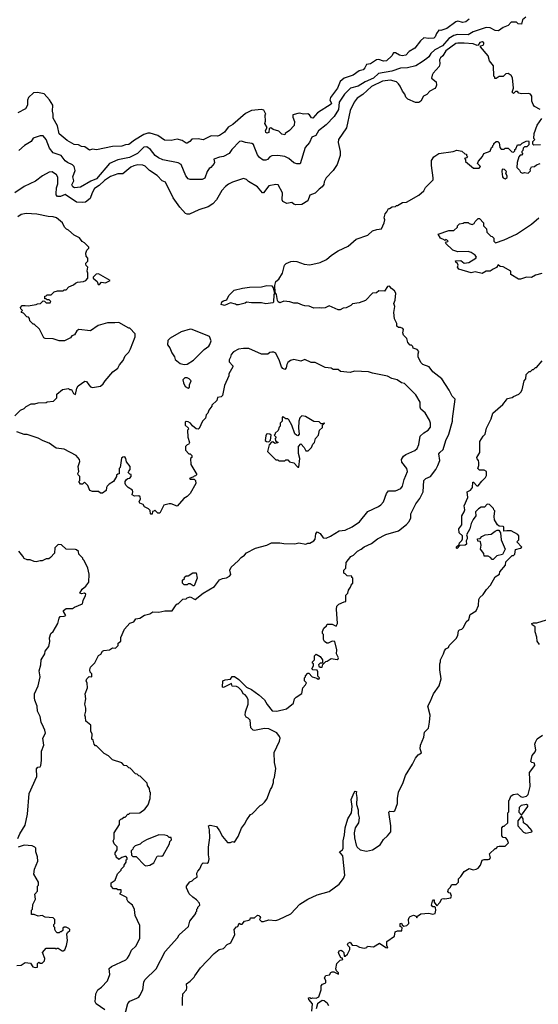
# Model space of a CAD drawing. Extents: x 2210602 to 2357277, y 510288 to 673808.
# Tile 44 of 256: x 2258992 to 2264143, y 546861 to 556645. Entities that reach past the tile are written whole.
import ezdxf

# ---------------------------------------------------------------- set-up
doc = ezdxf.new("R2010")
doc.units = 0

msp = doc.modelspace()

# ---------------------------------------------------------------- linework, layer by layer
at = {"layer": '0CON05XD'}
for points in [[(2263455, 556648.8), (2263422.5, 556625), (2263395, 556617.1), (2263345, 556628.8), (2263325, 556622.5), (2263235, 556558.1), (2263175, 556538.8), (2263155, 556540), (2263132.3, 556507.7), (2263120, 556475), (2263105, 556462), (2263055, 556458), (2263005, 556463.8), (2262973.8, 556435), (2262917.7, 556362.3), (2262861.7, 556328.3), (2262825.9, 556294.1), (2262790, 556285), (2262763.2, 556293.2), (2262725, 556316.2), (2262705, 556316.7), (2262686.7, 556285), (2262635, 556236.7), (2262605, 556233.8), (2262558.3, 556248.3), (2262535, 556246.7), (2262475, 556205.8), (2262435, 556200), (2262418.8, 556165), (2262402.7, 556147.3), (2262365, 556135.8), (2262305, 556094), (2262215, 556064), (2262175, 556032), (2262146.9, 555965), (2262078.3, 555871.7), (2262072, 555845), (2262088.6, 555815), (2262085.7, 555805), (2261951.2, 555718.8), (2261905, 555667.1), (2261890.7, 555670.7), (2261869.7, 555699.7), (2261855, 555710), (2261815, 555706.2), (2261766.4, 555716.4), (2261705, 555700), (2261703.3, 555675), (2261720, 555635), (2261717.5, 555595), (2261672.5, 555545), (2261630, 555515), (2261625, 555500), (2261595, 555507.5), (2261565.9, 555535.9), (2261510, 555555), (2261485, 555570), (2261470, 555565), (2261465, 555522.5), (2261445, 555517.5), (2261437.5, 555525), (2261433.8, 555545), (2261450, 555575), (2261427.5, 555615), (2261433.6, 555636.4), (2261430, 555695), (2261436.4, 555706.4), (2261417.1, 555747.1), (2261395, 555754), (2261295, 555744), (2261235, 555712), (2261110, 555605), (2261061.7, 555578.3), (2261025, 555527.5), (2260976.7, 555495), (2260955, 555486.2), (2260895, 555490), (2260875, 555480), (2260815, 555452), (2260765, 555460), (2260703, 555457), (2260682.5, 555435), (2260655, 555416.7), (2260645, 555416.7), (2260605, 555443.3), (2260555, 555456.2), (2260495, 555444.2), (2260428.8, 555448.8), (2260364.3, 555494.3), (2260286.8, 555516.8), (2260265, 555517.1), (2260225, 555504), (2260131.4, 555448.6), (2260075, 555403.3), (2260043, 555403), (2260005, 555388.6), (2259914.2, 555385.8), (2259755, 555352.5), (2259715, 555360), (2259685, 555347.5), (2259640, 555380), (2259605, 555386.2), (2259575, 555400), (2259533.9, 555403.9), (2259465, 555446.2), (2259385, 555510), (2259368.7, 555588.7), (2259323.8, 555665), (2259324, 555705), (2259316.9, 555735), (2259320.6, 555795), (2259289.3, 555849.3), (2259235, 555907.3), (2259168, 555922), (2259130.6, 555919.4), (2259078.9, 555871.1), (2259070.8, 555845), (2259067.8, 555795), (2259050, 555760), (2258975, 555720.8)], [(2264018.3, 556671.7), (2263987.5, 556645), (2263975, 556600), (2263943, 556603), (2263925, 556620), (2263875, 556620), (2263842.3, 556587.7), (2263795, 556568.8), (2263746.1, 556533.9), (2263715, 556538), (2263664.5, 556564.5), (2263625, 556567.1), (2263497, 556523), (2263445, 556494.6), (2263341.7, 556498.3), (2263305, 556489.1), (2263255, 556458.1), (2263191.1, 556385), (2263115.6, 556345), (2263075, 556308.6), (2263055, 556275.8), (2263035, 556259.4), (2262990, 556225), (2262925, 556187.1), (2262845, 556166.5), (2262775, 556163.5), (2262686.6, 556133.4), (2262555, 556108.8), (2262506.8, 556063.2), (2262423.3, 556026.7), (2262355, 555985.5), (2262276.2, 555965), (2262218.5, 555905), (2262166.5, 555825), (2262157.4, 555752.6), (2262115, 555682), (2262035, 555599.2), (2261960.5, 555539.5), (2261933.3, 555495), (2261893, 555477), (2261868.8, 555425), (2261826.2, 555375), (2261778.8, 555211.2), (2261745, 555213.8), (2261715, 555224), (2261665, 555264.2), (2261625, 555285.7), (2261555, 555295.8), (2261495, 555292.5), (2261476.8, 555283.2), (2261454.3, 555255.7), (2261435, 555248), (2261410.5, 555250.5), (2261375, 555275.8), (2261355, 555301.4), (2261320, 555385), (2261313.4, 555403.4), (2261297.5, 555415), (2261235, 555424.2), (2261195, 555438), (2261175, 555433.8), (2261100, 555355), (2261073.3, 555315), (2261015, 555284), (2260975, 555280), (2260920.7, 555259.3), (2260926.7, 555225), (2260922.5, 555215), (2260890, 555175), (2260873, 555167), (2260853.3, 555135), (2260830.8, 555069.2), (2260805, 555055.7), (2260685, 555058), (2260664.2, 555064.2), (2260642.3, 555092.3), (2260595, 555206.2), (2260565, 555223.3), (2260415, 555252), (2260371.1, 555271.1), (2260335.8, 555295), (2260292, 555355), (2260255, 555381.4), (2260225, 555377.1), (2260162.5, 555315), (2260083.8, 555276.2), (2259965, 555254), (2259884.4, 555215.6), (2259755, 555064.6), (2259698.1, 555041.9), (2259595, 554980.8), (2259535, 554974), (2259518.8, 554985), (2259510, 555005), (2259531.2, 555045), (2259520.8, 555085), (2259542, 555145), (2259532, 555185), (2259515, 555203.8), (2259466.7, 555225), (2259445, 555242), (2259403.8, 555295), (2259325, 555323.1), (2259289.3, 555369.3), (2259254.3, 555455), (2259225, 555490), (2259195, 555492.5), (2259125, 555468), (2259105, 555433.8), (2259041.2, 555395), (2258983.6, 555346.4)], [(2264163, 555753), (2264105, 555782.5), (2264091.7, 555801.7), (2264080, 555835), (2264077.5, 555885), (2264066.4, 555906.4), (2264045, 555912.5), (2263977, 555907), (2263950, 555915), (2263935, 555930), (2263915, 555930), (2263895, 555910), (2263882.5, 555925), (2263897.5, 555965), (2263886.4, 556066.4), (2263875, 556090), (2263845, 556110), (2263821.7, 556108.3), (2263795, 556080), (2263755, 556080), (2263725, 556060), (2263711.7, 556061.7), (2263710, 556075), (2263700, 556085), (2263697.5, 556185), (2263656.7, 556235), (2263646.1, 556286.1), (2263570, 556375), (2263570, 556385), (2263595, 556392.5), (2263602.5, 556405), (2263602.5, 556415), (2263590, 556425), (2263561.7, 556418.3), (2263546.7, 556393.3), (2263535, 556387.5), (2263495, 556403.8), (2263405, 556412.9), (2263345, 556413.1), (2263325, 556407.8), (2263225.5, 556335), (2263194.6, 556285.4), (2263170, 556265), (2263162.5, 556245), (2263166.2, 556205), (2263159.5, 556180.5), (2263100, 556115), (2263087.5, 556095), (2263082.5, 556065), (2263127, 556027), (2263132.5, 555995), (2263126.7, 555975), (2263115, 555960), (2263065, 555933.3), (2263037.3, 555902.7), (2263004.1, 555885.9), (2262976.1, 555833.9), (2262955, 555822.5), (2262923.6, 555823.6), (2262847.5, 555855), (2262827.5, 555875), (2262816.7, 555905), (2262793.9, 555933.9), (2262772.5, 555985), (2262755, 556007.5), (2262735, 556026), (2262674.1, 556044.1), (2262595, 556035.5), (2262485, 555979.5), (2262398.8, 555901.2), (2262345, 555866.7), (2262313.3, 555825), (2262275, 555742.5), (2262238, 555572), (2262160, 555455), (2262156.7, 555425), (2262176, 555335), (2262173.8, 555295), (2262146.2, 555205), (2262106.2, 555145), (2262035.7, 555074.3), (2262016, 555035), (2262011.7, 555008.3), (2261996.7, 554985), (2261965, 554962.5), (2261925, 554920), (2261875, 554900), (2261852.5, 554845), (2261795, 554807.5), (2261735, 554806.7), (2261715, 554812.5), (2261695, 554830), (2261645, 554817.5), (2261607, 554837), (2261597.5, 554855), (2261602.5, 554925), (2261560, 555005), (2261535, 555006.7), (2261465, 554992.5), (2261415, 554924), (2261405, 554925.8), (2261355, 554984), (2261265.9, 555035.9), (2261245, 555056.7), (2261216.4, 555066.4), (2261105, 555031.2), (2261065, 555011.2), (2261035, 554988.8), (2261000.9, 554949.1), (2260945.5, 554854.5), (2260908.8, 554815), (2260865, 554785.8), (2260770, 554755), (2260677.9, 554712.1), (2260655, 554711.4), (2260638.3, 554718.3), (2260582.1, 554782.1), (2260516, 554875), (2260440, 555030), (2260407.5, 555045), (2260357.9, 555097.9), (2260282.5, 555145), (2260239.3, 555189.3), (2260215, 555200.8), (2260165, 555201.1), (2260126.2, 555193.8), (2260095, 555178.1), (2260016.3, 555113.7), (2259965, 555112.5), (2259895, 555087.8), (2259833.3, 555046.7), (2259781.2, 554998.8), (2259735, 554967.1), (2259712.2, 554925), (2259692.3, 554867.7), (2259646.6, 554833.4), (2259615, 554827.1), (2259555, 554832.5), (2259445, 554909.2), (2259397.7, 554887.7), (2259368.9, 554888.9), (2259354.5, 554904.5), (2259352.9, 554915), (2259356.9, 554975), (2259369.4, 555015), (2259371.3, 555081.3), (2259356, 555105), (2259315, 555133.8), (2259285, 555128.8), (2259217.5, 555095), (2259148.8, 555041.2), (2259035, 554986), (2258945, 554923.8)], [(2264165, 555400), (2264098.3, 555398.3), (2264088.3, 555408.3), (2264090, 555435), (2264110, 555455), (2264100, 555465), (2264102.5, 555515), (2264133, 555597), (2264177.7, 555662.3)], [(2262955, 554902.5), (2263007.5, 554945), (2263023.6, 554976.4), (2263097.5, 555055), (2263100, 555075), (2263083.3, 555195), (2263083.8, 555245), (2263105, 555282.5), (2263155, 555316.2), (2263296.1, 555333.9), (2263335, 555350), (2263385, 555340), (2263411.7, 555311.7), (2263428.3, 555308.3), (2263430, 555295), (2263440, 555285), (2263428.3, 555271.7), (2263410, 555265), (2263420, 555255), (2263420, 555235), (2263498.3, 555168.3), (2263555, 555170), (2263570, 555185), (2263540, 555215), (2263549.3, 555240.7), (2263590, 555285), (2263603.6, 555316.4), (2263665, 555340), (2263677.5, 555375), (2263690, 555385), (2263690, 555395), (2263700, 555405), (2263700, 555415), (2263723.9, 555436.1), (2263740, 555435), (2263755, 555420), (2263760, 555375), (2263775, 555360), (2263805, 555360), (2263812.5, 555367.5), (2263845, 555370), (2263881.7, 555331.7), (2263895, 555330), (2263908.3, 555341.7), (2263910, 555355), (2263918.3, 555361.7), (2263935, 555400), (2263965, 555400), (2263983, 555417), (2264023, 555437), (2264045, 555440), (2264050, 555435), (2264048.3, 555401.7), (2264028.3, 555381.7), (2264005, 555380), (2263991.7, 555368.3), (2263990, 555345), (2263980, 555335), (2263980, 555325), (2263990, 555315), (2263975, 555300), (2263961.7, 555298.3), (2263948.3, 555281.7), (2263932.5, 555225), (2263930, 555175), (2263955, 555150), (2263965, 555130), (2263985, 555120), (2264005, 555127.5), (2264041.7, 555118.3), (2264067, 555143), (2264062.5, 555155), (2264075, 555182.5), (2264105, 555187.5), (2264126.7, 555203.3), (2264160, 555215)], [(2263815, 555063.8), (2263833, 555077), (2263832.5, 555095), (2263820, 555115), (2263827, 555137), (2263807, 555157), (2263785, 555160), (2263780, 555135), (2263787.5, 555085), (2263795, 555072.5), (2263815, 555063.8)], [(2260011.2, 546655), (2260065, 546867.5), (2260086.4, 546893.6), (2260155, 546921.2), (2260175, 546933.3), (2260185, 546947.5), (2260215.7, 547004.3), (2260225, 547080), (2260235, 547103.3), (2260346.7, 547215), (2260437.5, 547385), (2260559.3, 547520.7), (2260575, 547550), (2260667.5, 547635), (2260683, 547687), (2260740, 547765), (2260740, 547775), (2260750, 547785), (2260750, 547805), (2260760, 547815), (2260760, 547825), (2260780, 547845), (2260777, 547867), (2260749.3, 547899.3), (2260710, 547925), (2260675, 547960), (2260648.3, 548018.3), (2260647.5, 548035), (2260681.2, 548078.8), (2260705, 548086.7), (2260725, 548107.5), (2260756.1, 548123.9), (2260751.2, 548165), (2260760, 548185), (2260781.2, 548208.8), (2260802.5, 548255), (2260815, 548266.7), (2260855, 548263.3), (2260865.8, 548274.2), (2260872.5, 548305), (2260866, 548345), (2260868.3, 548421.7), (2260880, 548515), (2260876.7, 548595), (2260867.5, 548635), (2260885, 548642.5), (2260946.4, 548626.4), (2260976.1, 548586.1), (2261005, 548530), (2261055, 548470), (2261085, 548470), (2261105, 548477.5), (2261126.7, 548473.3), (2261160.7, 548529.3), (2261195, 548610), (2261225, 548650), (2261247.5, 548695), (2261283.6, 548746.4), (2261300, 548755), (2261380, 548835), (2261400, 548845), (2261425, 548870), (2261445, 548900), (2261482.5, 548995), (2261497.5, 549015), (2261512.5, 549065), (2261512.5, 549095), (2261522.5, 549115), (2261536.7, 549205), (2261522.5, 549265), (2261518.3, 549361.7), (2261573.6, 549476.4), (2261580, 549505), (2261573.6, 549523.6), (2261545, 549557.5), (2261465, 549600), (2261425, 549602.5), (2261325, 549582.5), (2261310, 549585), (2261288.3, 549608.3), (2261280, 549685), (2261260, 549705), (2261240, 549715), (2261232.5, 549735), (2261233.6, 549766.4), (2261262.5, 549845), (2261262.5, 549885), (2261247.5, 549915), (2261230, 549935), (2261210, 549945), (2261197.5, 549975), (2261165, 550007.5), (2261145, 550020), (2261101.7, 550021.7), (2261095, 550050), (2261015, 550007.5), (2261005, 550012.5), (2261010, 550075), (2261033.6, 550086.4), (2261085, 550092.5), (2261102.7, 550117.3), (2261125, 550118.8), (2261168.1, 550088.1), (2261245, 550012.5), (2261295, 549990), (2261367.5, 549935), (2261425, 549887.5), (2261449.3, 549839.3), (2261498.3, 549778.3), (2261545, 549772.5), (2261641.7, 549798.3), (2261710, 549855), (2261722.5, 549895), (2261737, 549913), (2261795, 549950), (2261803, 550007), (2261830, 550035), (2261840, 550055), (2261820, 550075), (2261820, 550105), (2261830, 550115), (2261830, 550125), (2261855, 550150), (2261865, 550150), (2261896.4, 550116.4), (2261942.5, 550102.5), (2261955, 550092.5), (2261967.5, 550095), (2261970, 550105), (2261953, 550123), (2261952.5, 550165), (2261945, 550180), (2261903, 550183), (2261892.5, 550195), (2261910, 550225), (2261910, 550245), (2261901.7, 550251.7), (2261900, 550265), (2261920, 550285), (2261920, 550325), (2261935, 550340), (2261976.4, 550316.4), (2262000, 550285), (2261998.3, 550251.7), (2261975, 550250), (2261960, 550235), (2261961.7, 550221.7), (2261975, 550210), (2261995, 550210), (2262001.7, 550238.3), (2262031.7, 550268.3), (2262045, 550270), (2262085, 550297.5), (2262145, 550288.8), (2262155, 550293.3), (2262160, 550305), (2262140, 550345), (2262143.3, 550385), (2262122.5, 550465), (2262095, 550468.8), (2262055, 550450), (2262041.2, 550451.2), (2262020, 550465), (2262010, 550485), (2262010, 550535), (2262000, 550545), (2262000, 550565), (2262011.7, 550598.3), (2262038.3, 550621.7), (2262045, 550640), (2262095, 550640), (2262135, 550620), (2262147.5, 550645), (2262137.7, 550787.7), (2262141.2, 550818.8), (2262161.7, 550838.3), (2262215, 550860), (2262230, 550865), (2262230, 550925), (2262250, 550945), (2262257.5, 550975), (2262277.5, 551005), (2262283, 551027), (2262300, 551045), (2262300, 551095), (2262291.7, 551101.7), (2262290, 551115), (2262245, 551120), (2262225, 551140), (2262210, 551145), (2262210, 551175), (2262230, 551195), (2262235, 551250), (2262280.7, 551309.3), (2262306.4, 551323.6), (2262347, 551363), (2262385, 551382.5), (2262411.7, 551408.3), (2262485, 551440), (2262545, 551487.5), (2262629.3, 551530.7), (2262755, 551567.5), (2262835, 551627.5), (2262860.7, 551659.3), (2262876.4, 551693.6), (2262877.5, 551735), (2262927.5, 551835), (2262965, 551887.5), (2262998, 551955), (2263005, 552066.7), (2263025, 552086.2), (2263073, 552107), (2263126.1, 552173.9), (2263146.2, 552215), (2263163.3, 552265), (2263155, 552330), (2263164.1, 552345.9), (2263196.7, 552375), (2263223.8, 552465), (2263253.9, 552526.1), (2263291.2, 552655), (2263291.7, 552678.3), (2263316.7, 552875), (2263287.5, 552905), (2263257.5, 552965), (2263185.9, 553075.9), (2263097, 553147), (2263060, 553195), (2262995, 553217.5), (2262975, 553240), (2262950, 553295), (2262950, 553325), (2262957, 553347), (2262938.3, 553368.3), (2262901.7, 553381.7), (2262898.3, 553398.3), (2262885, 553410), (2262871.7, 553411.7), (2262847, 553437), (2262837, 553477), (2262805, 553510), (2262797.5, 553535), (2262803.3, 553565), (2262796.7, 553575), (2262775, 553586.7), (2262755, 553587.5), (2262739.3, 553599.3), (2262736.4, 553626.4), (2262713.9, 553673.9), (2262706.7, 553735), (2262717.5, 553795), (2262707.5, 553825), (2262721.7, 553858.3), (2262726.4, 553926.4), (2262715, 553950), (2262683.6, 553973.6), (2262665, 553997.5), (2262645, 553992.5), (2262615, 553947.5), (2262558.3, 553951.7), (2262535, 553930), (2262495, 553927.5), (2262427, 553853), (2262365, 553830), (2262298.3, 553821.7), (2262280, 553805), (2262235, 553782.5), (2262205, 553777.5), (2262175, 553762.5), (2262155, 553762.5), (2262065, 553800), (2262027, 553783), (2261985, 553777.5), (2261965, 553782.5), (2261915, 553780), (2261867, 553797), (2261825, 553800), (2261801.7, 553808.3), (2261755, 553827.5), (2261715, 553827.5), (2261675, 553840), (2261615, 553847.5), (2261575, 553832.5), (2261560.7, 553840.7), (2261553.6, 553853.6), (2261542.5, 553915), (2261530, 553935), (2261526.2, 554005), (2261536.4, 554043.6), (2261565, 554067.5), (2261603.3, 554125), (2261622.5, 554205), (2261637, 554223), (2261685, 554243.3), (2261715, 554246.2), (2261745, 554243.3), (2261817, 554217), (2261875, 554210), (2261975, 554233.3), (2262038.3, 554261.7), (2262087.5, 554305), (2262155, 554346.7), (2262255, 554393.3), (2262335, 554462.5), (2262450, 554505), (2262495, 554547.5), (2262538.3, 554561.7), (2262585, 554567.5), (2262612.5, 554625), (2262617.5, 554655), (2262612.5, 554675), (2262623, 554717), (2262640, 554735), (2262655, 554770), (2262665, 554770), (2262693, 554787), (2262725, 554790), (2262735, 554800), (2262745, 554800), (2262793, 554827), (2262835, 554832.5), (2262955, 554902.5)], [(2258945, 552710), (2259000, 552765), (2259035, 552782.5), (2259055, 552802.5), (2259105, 552827.5), (2259141.7, 552828.3), (2259175, 552837.5), (2259255, 552840), (2259265, 552847.5), (2259326.7, 552853.3), (2259361.7, 552888.3), (2259360, 552925), (2259418.3, 552971.7), (2259475, 552980), (2259485, 552970), (2259505, 552970), (2259525, 552930), (2259545, 552920), (2259560, 552985), (2259571.7, 553008.3), (2259638.3, 553051.7), (2259655, 553050), (2259677.5, 553015), (2259695, 552997.5), (2259715, 552990), (2259795, 553002.5), (2259822.5, 553025), (2259840, 553055), (2259917.5, 553145), (2259966.8, 553183.2), (2259983.8, 553215), (2260021.2, 553258.8), (2260038.8, 553305), (2260075, 553340), (2260093.8, 553375), (2260137.5, 553495), (2260137.5, 553525), (2260085, 553580), (2260075, 553580), (2259975, 553637.5), (2259936.2, 553633.8), (2259865, 553633.3), (2259770, 553605), (2259695, 553552.5), (2259580, 553565), (2259558.3, 553551.7), (2259536.2, 553513.8), (2259510, 553505), (2259495, 553482.5), (2259437, 553453), (2259385, 553452.5), (2259325, 553472.5), (2259245, 553477.5), (2259230, 553485), (2259188.3, 553568.3), (2259135, 553620), (2259125, 553620), (2259091.7, 553651.7), (2259090, 553675), (2259078.3, 553688.3), (2259061.7, 553691.7), (2259028.3, 553728.3), (2259010, 553735), (2259010, 553745), (2259020, 553755), (2259003, 553773), (2259000, 553785), (2259015, 553803.8), (2259045, 553806.2), (2259075, 553800), (2259155, 553813.3), (2259168.3, 553821.7), (2259200, 553825), (2259225, 553850), (2259238.3, 553848.3), (2259255, 553830), (2259295, 553830), (2259300, 553845), (2259285, 553860), (2259265, 553860), (2259255, 553870), (2259241.7, 553871.7), (2259241.7, 553898.3), (2259255, 553900), (2259265, 553910), (2259305, 553910), (2259335, 553940), (2259368.3, 553951.7), (2259425, 553950), (2259435, 553960), (2259455, 553960), (2259480.7, 553989.3), (2259525, 554010), (2259545, 554027.5), (2259565, 554037.5), (2259625, 554042.5), (2259650, 554055), (2259670, 554075), (2259670, 554125), (2259662.5, 554145), (2259670, 554185), (2259653, 554203), (2259650, 554215), (2259650, 554225), (2259670, 554245), (2259670, 554275), (2259652.5, 554295), (2259650, 554325), (2259660, 554355), (2259680, 554375), (2259680, 554385), (2259636.4, 554426.4), (2259610.7, 554440.7), (2259585, 554477.5), (2259532.5, 554505), (2259477.5, 554555), (2259457.5, 554565), (2259437.5, 554585), (2259417.5, 554625), (2259356.4, 554676.4), (2259325, 554686.7), (2259275, 554690), (2259161.7, 554711.7), (2259055, 554720), (2259005, 554710), (2258974.2, 554685.8)], [(2264177, 554123), (2264115, 554107.5), (2264077, 554083), (2264027, 554087), (2263965, 554066.7), (2263945, 554067.5), (2263871.7, 554111.7), (2263870, 554145), (2263795, 554190), (2263763, 554193), (2263745, 554210), (2263726.4, 554183.6), (2263695, 554167.5), (2263663.9, 554146.1), (2263623.9, 554146.1), (2263585, 554123.8), (2263515, 554140), (2263475, 554131.2), (2263352.5, 554165), (2263340, 554185), (2263347.5, 554205), (2263341.7, 554221.7), (2263322.5, 554235), (2263321.7, 554248.3), (2263375, 554252.5), (2263407, 554227), (2263453.6, 554233.6), (2263522.5, 554275), (2263527.5, 554285), (2263517.5, 554305), (2263475, 554330), (2263445, 554340), (2263345, 554336.7), (2263293.9, 554353.9), (2263220, 554425), (2263231.7, 554438.3), (2263245, 554440), (2263248.3, 554448.3), (2263225, 554460), (2263215, 554450), (2263208.3, 554458.3), (2263170, 554475), (2263150, 554515), (2263255, 554550), (2263305, 554550), (2263340, 554585), (2263340, 554595), (2263360, 554615), (2263397, 554623), (2263405, 554630), (2263445, 554630), (2263455, 554620), (2263485, 554610), (2263505, 554620), (2263515, 554640), (2263545, 554670), (2263558.3, 554668.3), (2263600, 554625), (2263600, 554595), (2263627, 554567), (2263632.5, 554535), (2263670, 554495), (2263685, 554490), (2263700, 554475), (2263702.5, 554445), (2263718.3, 554428.3), (2263805, 554456), (2263925, 554514.2), (2263975, 554548), (2264075, 554612), (2264147.5, 554675)], [(2259785, 554012.5), (2259803, 554037), (2259845, 554030), (2259890, 554055), (2259775, 554120), (2259753, 554117), (2259720, 554085), (2259720, 554075), (2259760, 554045), (2259770, 554015), (2259785, 554012.5)], [(2261025, 553803.8), (2260993.3, 553813.3), (2260999.5, 553840.5), (2261015, 553851.2), (2261049.3, 553860.7), (2261070, 553905), (2261123.6, 553956.4), (2261203.9, 553976.1), (2261275, 553986.2), (2261395, 553990), (2261445, 554002.5), (2261495, 554000), (2261510, 553980), (2261523.3, 553925), (2261517.5, 553915), (2261511.7, 553838.3), (2261505, 553830), (2261435, 553822.5), (2261395, 553830), (2261295, 553830), (2261245, 553837.5), (2261231.7, 553828.3), (2261165, 553810), (2261145, 553810), (2261137, 553817), (2261085, 553830), (2261025, 553803.8)], [(2260625, 553220), (2260655, 553222.5), (2260719.3, 553260.7), (2260823.6, 553366.4), (2260869.3, 553400.7), (2260881.7, 553418.3), (2260892.5, 553455), (2260876.4, 553496.4), (2260705.9, 553565.9), (2260685, 553568.8), (2260596.1, 553543.9), (2260485, 553480), (2260461.7, 553458.3), (2260460, 553415), (2260482.5, 553385), (2260503, 553333), (2260530, 553295), (2260535, 553270), (2260585, 553227.5), (2260625, 553220)], [(2259836.6, 546806.6), (2259752.5, 546865), (2259742.5, 546885), (2259747.5, 546965), (2259767.5, 547005), (2259805, 547032.5), (2259862.5, 547095), (2259887, 547157), (2259881.7, 547218.3), (2259904.1, 547235.9), (2260045, 547303.8), (2260061.7, 547318.3), (2260080, 547345), (2260101.7, 547398.3), (2260145, 547437.5), (2260186.7, 547515), (2260184, 547645), (2260137.5, 547745), (2260131.7, 547801.7), (2260112.5, 547845), (2260070.7, 547880.7), (2260057.5, 547905), (2260060, 547915), (2260050, 547925), (2259990, 547955), (2259990, 547965), (2260000, 547975), (2259998.3, 547998.3), (2259965, 548000), (2259955, 548010), (2259925, 548010), (2259900, 548035), (2259901.7, 548068.3), (2259940, 548095), (2259963, 548157), (2260000, 548195), (2260000, 548205), (2260030, 548235), (2260030, 548245), (2260050, 548275), (2260050, 548295), (2260058.3, 548301.7), (2260060, 548315), (2260048.3, 548328.3), (2260035, 548330), (2260005, 548320), (2259975, 548300), (2259951.7, 548321.7), (2259950, 548335), (2259940, 548345), (2259940, 548365), (2259960, 548395), (2259960, 548425), (2259930, 548455), (2259920, 548485), (2259930, 548505), (2259930, 548565), (2259981.7, 548648.3), (2259983, 548687), (2259995, 548700), (2260007, 548703), (2260025, 548720), (2260038.3, 548721.7), (2260065, 548750), (2260075, 548750), (2260085, 548760), (2260185, 548762.5), (2260235, 548800), (2260267, 548843), (2260287.5, 548905), (2260290, 548965), (2260283, 548973), (2260280, 549005), (2260260, 549035), (2260258.3, 549058.3), (2260188.3, 549128.3), (2260175, 549130), (2260158.3, 549148.3), (2260141.7, 549151.7), (2260088.3, 549208.3), (2260075, 549210), (2260055, 549230), (2260030, 549235), (2260005, 549260), (2259915, 549290), (2259875, 549330), (2259831.7, 549351.7), (2259755, 549430), (2259745, 549430), (2259730, 549445), (2259720, 549485), (2259710, 549495), (2259712.5, 549545), (2259700, 549575), (2259697.5, 549635), (2259647.5, 549675), (2259646.7, 549715), (2259640, 549735), (2259650, 549775), (2259650, 549805), (2259637.5, 549845), (2259650, 549895), (2259642.5, 549945), (2259666.7, 550005), (2259661.7, 550051.7), (2259652.5, 550075), (2259660, 550095), (2259681.7, 550118.3), (2259710, 550115), (2259710, 550145), (2259692.5, 550162.5), (2259687.5, 550185), (2259695, 550210), (2259737.5, 550255), (2259773.6, 550326.4), (2259799.3, 550340.7), (2259815, 550370), (2259827.5, 550377.5), (2259885, 550382.5), (2259915, 550402.5), (2259945, 550400), (2259970, 550425), (2259970, 550450), (2259995, 550470), (2259997.5, 550505), (2260031.7, 550588.3), (2260085, 550647.5), (2260125, 550662.5), (2260145, 550690), (2260185, 550697.5), (2260233, 550727), (2260285, 550742.5), (2260315, 550760), (2260375, 550757.5), (2260435, 550772.5), (2260505, 550770), (2260545, 550830), (2260555, 550840), (2260565, 550840), (2260611.7, 550888.3), (2260645, 550890), (2260655, 550900), (2260685, 550910), (2260735, 550882.5), (2260815, 550947.5), (2260926.4, 551013.6), (2260975, 551077.5), (2261005, 551093.3), (2261045, 551100), (2261076.1, 551113.9), (2261089.3, 551130.7), (2261077.5, 551175), (2261092.5, 551205), (2261163, 551267), (2261190.7, 551299.3), (2261226.4, 551323.6), (2261245, 551347.5), (2261335, 551392.5), (2261445, 551422.5), (2261493.6, 551446.4), (2261575, 551447.5), (2261615, 551440), (2261725, 551437.5), (2261765, 551446.7), (2261835, 551432.5), (2261855, 551442.5), (2261875, 551442.5), (2261912.5, 551465), (2261925.8, 551484.2), (2261932, 551535), (2261945, 551557.5), (2261975, 551538.8), (2262006.4, 551496.4), (2262035, 551493.3), (2262078.3, 551511.7), (2262164.1, 551565.9), (2262225, 551572), (2262295, 551606.7), (2262366.7, 551655), (2262451.2, 551758.8), (2262555, 551806.2), (2262580, 551825), (2262603.8, 551855), (2262635, 551937.5), (2262655, 551962.5), (2262725, 551963.8), (2262777.5, 551985), (2262795, 552010), (2262810, 552075), (2262844, 552155), (2262838, 552185), (2262789.1, 552249.1), (2262784.3, 552275), (2262805, 552306.2), (2262825.9, 552324.1), (2262915, 552364), (2262941.2, 552385), (2262957.9, 552422.1), (2262971.2, 552505), (2263005, 552538.8), (2263050, 552565), (2263071.2, 552595), (2263071.2, 552635), (2263061.2, 552665), (2263018.3, 552738.3), (2262976.4, 552776.4), (2262970, 552795), (2262970, 552845), (2262927.3, 552917.3), (2262815, 553028.8), (2262785, 553036.7), (2262740, 553065), (2262688.3, 553078.3), (2262645, 553101.2), (2262495, 553132.5), (2262456.4, 553146.4), (2262317.7, 553152.3), (2262275, 553140), (2262178.3, 553148.3), (2262155, 553170), (2262105, 553170), (2262085, 553182.5), (2262025, 553190), (2261925, 553240), (2261888.3, 553238.3), (2261825, 553267.5), (2261785, 553252.5), (2261715, 553267.5), (2261683, 553257), (2261655, 553237.5), (2261645, 553220), (2261638.8, 553185), (2261625, 553170), (2261605, 553180), (2261592, 553195), (2261572, 553255), (2261535, 553330), (2261515, 553340), (2261495, 553340), (2261475, 553337.5), (2261457, 553323), (2261395, 553320), (2261267, 553377), (2261215, 553377.5), (2261165, 553372.5), (2261117, 553343), (2261091.7, 553318.3), (2261087, 553293), (2261072.5, 553265), (2261072.5, 553245), (2261110, 553205), (2261110, 553195), (2261067.5, 553125), (2261067.5, 553105), (2261025, 553010), (2261005, 552910), (2260991.7, 552898.3), (2260955, 552890), (2260948.3, 552861.7), (2260900, 552815), (2260900, 552805), (2260870, 552765), (2260860, 552735), (2260843, 552717), (2260837.5, 552685), (2260807.5, 552655), (2260775, 552582.5), (2260765, 552577.5), (2260745, 552580), (2260708.3, 552608.3), (2260690, 552635), (2260665, 552648.8), (2260645, 552653.3), (2260633.8, 552645), (2260636.7, 552615), (2260665, 552590), (2260670, 552575), (2260660, 552565), (2260662.5, 552495), (2260677.5, 552445), (2260670, 552425), (2260655, 552420), (2260640, 552405), (2260638.3, 552368.3), (2260671.7, 552331.7), (2260685, 552330), (2260700, 552315), (2260700, 552295), (2260690, 552285), (2260692.5, 552225), (2260750, 552125), (2260738.3, 552111.7), (2260725, 552110), (2260718.3, 552101.7), (2260680, 552085), (2260685, 552080), (2260725, 552080), (2260737, 552067), (2260742.5, 552035), (2260683.9, 551936.1), (2260655, 551906.7), (2260622, 551888), (2260555, 551810), (2260495, 551832.5), (2260475, 551832.5), (2260425, 551822.5), (2260410, 551795), (2260385, 551740), (2260365, 551740), (2260335, 551770), (2260325, 551760), (2260311.7, 551758.3), (2260308.3, 551731.7), (2260295, 551730), (2260290, 551735), (2260288.3, 551768.3), (2260270, 551785), (2260230, 551805), (2260218.3, 551828.3), (2260185, 551840), (2260180, 551855), (2260193.3, 551885), (2260187.5, 551905), (2260175, 551912.5), (2260130.7, 551910.7), (2260110, 551925), (2260116.7, 551955), (2260110.7, 551970.7), (2260070, 551995), (2260045, 552020), (2260040, 552035), (2260040, 552055), (2260052.5, 552075), (2260065, 552087.5), (2260085, 552090), (2260100, 552105), (2260100, 552125), (2260085, 552130), (2260070, 552145), (2260075, 552160), (2260090, 552175), (2260087.5, 552205), (2260053, 552253), (2260047.5, 552285), (2260035, 552300), (2260015, 552297.5), (2260003, 552287), (2259990, 552195), (2259980, 552185), (2259978.3, 552131.7), (2259965, 552130), (2259955, 552120), (2259952.5, 552105), (2259925, 552057.5), (2259880.7, 552029.3), (2259860.7, 552009.3), (2259852.5, 551995), (2259850, 551965), (2259815, 551940), (2259795, 551940), (2259775, 551957.5), (2259715, 551956.7), (2259687, 551967), (2259670, 552015), (2259635, 552050), (2259615, 552030), (2259595, 552030), (2259580, 552055), (2259590, 552065), (2259590, 552105), (2259573, 552123), (2259570, 552135), (2259580, 552155), (2259573.3, 552205), (2259590, 552255), (2259586.1, 552276.1), (2259553.9, 552313.9), (2259435, 552377.5), (2259355, 552387.5), (2259285, 552437.5), (2259225, 552460), (2259175, 552487.5), (2259065, 552522.5), (2259035, 552522.5), (2259008.3, 552531.7)], [(2263828.3, 552868.3), (2263838.3, 552881.7), (2263885, 552890), (2263895, 552900), (2263950, 552925), (2263970, 552945), (2263981.7, 552968.3), (2264003, 553057), (2264020, 553075), (2264021.7, 553118.3), (2264051.7, 553148.3), (2264065, 553150), (2264085, 553170), (2264095, 553170), (2264115, 553190), (2264125, 553190), (2264180, 553255)], [(2260665, 552982.5), (2260680, 552995), (2260677.5, 553015), (2260693.8, 553055), (2260675, 553076.7), (2260655, 553086.2), (2260633, 553087), (2260613, 553067), (2260617.5, 553035), (2260635, 553000), (2260665, 552982.5)], [(2260608.3, 546848.3), (2260607.5, 546905), (2260612.5, 546965), (2260647.5, 547005), (2260652.5, 547025), (2260650, 547065), (2260685, 547090), (2260725, 547130), (2260730, 547145), (2260787, 547223), (2260925, 547366.7), (2260973.9, 547406.1), (2261016.1, 547413.9), (2261054.2, 547455.8), (2261087.7, 547472.3), (2261130, 547555), (2261122.5, 547605), (2261145, 547630), (2261160, 547635), (2261171.7, 547668.3), (2261188.3, 547658.3), (2261201.7, 547658.3), (2261225, 547687.5), (2261268.3, 547698.3), (2261280, 547705), (2261285, 547720), (2261325, 547720), (2261355, 547746.2), (2261367.5, 547745), (2261377.5, 547735), (2261382.5, 547725), (2261372.5, 547705), (2261395, 547683.3), (2261415, 547683.3), (2261465, 547700), (2261535, 547694), (2261565, 547703.3), (2261685, 547760), (2261775, 547857.5), (2261855, 547906.2), (2261945, 547948.8), (2262065, 547983.3), (2262166.4, 548053.6), (2262208.3, 548111.7), (2262220, 548145), (2262200, 548335), (2262167.5, 548375), (2262197.5, 548395), (2262206.4, 548413.6), (2262203.9, 548483.9), (2262218, 548545), (2262224.1, 548615.9), (2262251.2, 548705), (2262286.7, 548765), (2262293.8, 548825), (2262283.3, 548895), (2262312.5, 548965), (2262325, 548980), (2262337.5, 548975), (2262332.5, 548955), (2262341.2, 548915), (2262337.5, 548845), (2262352.5, 548795), (2262352.5, 548755), (2262362.5, 548715), (2262356.7, 548665), (2262322.5, 548615), (2262313.3, 548565), (2262316.2, 548515), (2262333, 548443), (2262343.6, 548423.6), (2262375, 548396.7), (2262435, 548383.8), (2262495, 548396.7), (2262572.5, 548445), (2262605, 548497.5), (2262646.4, 548533.6), (2262677.5, 548575), (2262677.5, 548635), (2262658.3, 548771.7), (2262668.3, 548781.7), (2262705, 548777.5), (2262717.5, 548785), (2262743.3, 548855), (2262743.8, 548905), (2262755, 548970), (2262800, 549065), (2262824.1, 549135.9), (2262893.6, 549246.4), (2262923.9, 549306.1), (2262950.7, 549339.3), (2262981.7, 549358.3), (2262970.5, 549400.5), (2262972, 549435), (2263006.2, 549515), (2263014.1, 549565.9), (2263053.9, 549606.1), (2263062.5, 549665), (2263068.8, 549735), (2263046.2, 549825), (2263070, 549865), (2263101.2, 549945), (2263156.7, 550025), (2263176.7, 550095), (2263164, 550185), (2263163.3, 550245), (2263172.5, 550265), (2263172.5, 550285), (2263202.5, 550345), (2263210, 550375), (2263225, 550392.5), (2263250, 550405), (2263257.5, 550425), (2263326.2, 550495), (2263342.5, 550525), (2263349.3, 550570.7), (2263359.3, 550580.7), (2263385, 550590), (2263400, 550605), (2263425, 550660), (2263452.5, 550685), (2263467.5, 550735), (2263525, 550770), (2263550, 550825), (2263553.8, 550885), (2263563.8, 550905), (2263596.4, 550933.6), (2263627, 550983), (2263667.5, 551025), (2263715, 551110), (2263757.5, 551135), (2263761.7, 551158.3), (2263817.5, 551225), (2263821.7, 551258.3), (2263885, 551320), (2263895, 551320), (2263910, 551335), (2263915, 551380), (2263966.4, 551393.6), (2263980, 551405), (2263930, 551455), (2263950, 551475), (2263950, 551515), (2263938.3, 551528.3), (2263875, 551567.5), (2263830, 551565), (2263801.7, 551561.7), (2263800, 551605), (2263795, 551610), (2263753, 551613), (2263737, 551627), (2263707.5, 551675), (2263703.3, 551706.7), (2263710, 551765), (2263700, 551775), (2263698.3, 551788.3), (2263658.3, 551828.3), (2263635, 551830), (2263608.3, 551801.7), (2263575, 551800), (2263550, 551785), (2263520, 551755), (2263522.5, 551715), (2263495, 551680), (2263475, 551640), (2263462.5, 551585), (2263430, 551525), (2263437.5, 551505), (2263437.5, 551485), (2263427.5, 551465), (2263430, 551435), (2263415, 551422.5), (2263365, 551420), (2263338.3, 551391.7), (2263330, 551395), (2263331.7, 551408.3), (2263358.3, 551431.7), (2263360, 551445), (2263385, 551470), (2263390, 551485), (2263390, 551515), (2263357.5, 551545), (2263352.5, 551585), (2263382.5, 551625), (2263382.5, 551715), (2263407.5, 551755), (2263412.5, 551775), (2263407.5, 551815), (2263443, 551897), (2263437.5, 551955), (2263468.8, 551971.2), (2263490, 551995), (2263491.7, 552048.3), (2263498.3, 552048.3), (2263532.5, 552012.5), (2263545, 552012.5), (2263580.5, 552059.5), (2263617.5, 552095), (2263627.5, 552115), (2263630, 552155), (2263605, 552167.5), (2263558.3, 552168.3), (2263542.5, 552185), (2263552.5, 552215), (2263552.5, 552245), (2263550, 552265), (2263535, 552280), (2263532.5, 552295), (2263562.5, 552345), (2263562.5, 552455), (2263595, 552507.5), (2263613.6, 552526.4), (2263630, 552585), (2263675, 552680), (2263692.5, 552735), (2263789.3, 552820.7), (2263828.3, 552868.3)], [(2261765, 552200), (2261773.3, 552285), (2261760, 552335), (2261760, 552405), (2261785, 552430), (2261817.5, 552395), (2261835, 552360), (2261858.3, 552361.7), (2261890, 552395), (2261903, 552427), (2261920, 552445), (2261930, 552485), (2261960, 552515), (2261970, 552565), (2261998.3, 552591.7), (2262000, 552615), (2262020, 552635), (2262015, 552640), (2262010, 552630), (2261985, 552630), (2261965, 552650), (2261913, 552653), (2261831.7, 552701.7), (2261795, 552710), (2261775, 552690), (2261763.6, 552656.4), (2261760, 552585), (2261767.5, 552525), (2261755, 552510), (2261740, 552515), (2261725, 552530), (2261693.3, 552615), (2261665, 552670), (2261655, 552680), (2261635, 552680), (2261605, 552700), (2261600, 552695), (2261600, 552655), (2261580, 552635), (2261580, 552605), (2261570, 552595), (2261558.3, 552561.7), (2261530, 552535), (2261530, 552525), (2261520, 552515), (2261540, 552495), (2261530, 552485), (2261531.7, 552461.7), (2261560, 552445), (2261525, 552432.5), (2261505, 552450), (2261491.7, 552448.3), (2261468.3, 552421.7), (2261452.5, 552355), (2261535, 552270), (2261555, 552270), (2261565, 552260), (2261625, 552260), (2261635, 552270), (2261655, 552270), (2261673, 552253), (2261715, 552240), (2261755, 552200), (2261765, 552200)], [(2259008.3, 552531.7), (2258965, 552550)], [(2261465, 552450), (2261481.7, 552468.3), (2261490, 552515), (2261477, 552527), (2261455, 552530), (2261443.6, 552526.4), (2261435, 552510), (2261430, 552465), (2261443, 552453), (2261465, 552450)], [(2263695, 551282.5), (2263685, 551282.5), (2263669.3, 551299.3), (2263645, 551312.5), (2263605, 551312.5), (2263601.7, 551341.7), (2263570, 551385), (2263576.7, 551425), (2263567.5, 551455), (2263565, 551460), (2263541.7, 551461.7), (2263540, 551485), (2263565, 551490), (2263580.7, 551509.3), (2263615, 551527.5), (2263675, 551532.5), (2263715, 551562.5), (2263735, 551572.5), (2263751.7, 551571.7), (2263767.5, 551547.5), (2263773.3, 551475), (2263812.5, 551385), (2263787.7, 551332.3), (2263732.1, 551317.9), (2263695, 551282.5)], [(2258975, 548510), (2258993.9, 548556.1), (2259045, 548640), (2259068.3, 548751.7), (2259087.5, 548955), (2259163.3, 549125), (2259158.3, 549201.7), (2259173.3, 549216.7), (2259195, 549220), (2259202.5, 549235), (2259210, 549285), (2259207.5, 549375), (2259232.5, 549435), (2259221.2, 549505), (2259246.7, 549555), (2259242.5, 549585), (2259226.7, 549615), (2259203.8, 549665), (2259195, 549720), (2259170, 549775), (2259166.7, 549825), (2259143, 549883), (2259140, 549905), (2259140, 549945), (2259176.2, 550025), (2259196.2, 550115), (2259186.7, 550175), (2259203.3, 550235), (2259206.7, 550285), (2259240, 550345), (2259245, 550370), (2259282.5, 550415), (2259292.5, 550465), (2259288.3, 550501.7), (2259302.5, 550545), (2259323, 550567), (2259370, 550645), (2259382.3, 550697.7), (2259395, 550713.3), (2259435, 550717.5), (2259450, 550725), (2259427.5, 550765), (2259427.5, 550775), (2259455, 550793.3), (2259515, 550792.5), (2259535, 550806.7), (2259615, 550840), (2259622.5, 550875), (2259647, 550923), (2259647.5, 550935), (2259635, 550947.5), (2259605, 550940), (2259590, 550945), (2259613.3, 550985), (2259650, 551015), (2259677.5, 551055), (2259682.5, 551135), (2259667.5, 551195), (2259631.7, 551271.7), (2259620, 551285), (2259620, 551295), (2259580, 551335), (2259575, 551360), (2259557, 551377), (2259545, 551380), (2259453, 551383), (2259407, 551427), (2259375, 551430), (2259341.7, 551398.3), (2259337.5, 551345), (2259299.3, 551300.7), (2259281.7, 551288.3), (2259255, 551287.5), (2259215, 551267.5), (2259193.6, 551266.4), (2259155, 551257.5), (2259135, 551260), (2259096.4, 551276.4), (2259067, 551277), (2259035, 551290), (2259022.5, 551315), (2258983, 551363)], [(2260725, 551020), (2260715, 551020), (2260685, 551040), (2260665, 551040), (2260655, 551030), (2260625, 551030), (2260610, 551045), (2260610, 551075), (2260628.3, 551091.7), (2260630, 551105), (2260645, 551120), (2260665, 551120), (2260713, 551147), (2260745, 551150), (2260753.3, 551095), (2260725, 551020)], [(2264155, 550437.5), (2264130.7, 550470.7), (2264128.3, 550508.3), (2264111.7, 550561.7), (2264112.5, 550612.5), (2264080.7, 550630.7), (2264077.5, 550645), (2264095, 550652.5), (2264129.3, 550650.7), (2264225, 550680)], [(2261893.9, 546793.9), (2261900, 546865), (2261865, 546910), (2261860, 546925), (2261875, 546930), (2261885, 546920), (2261905, 546926.7), (2261935, 546921.2), (2261962.5, 546935), (2261987.5, 547005), (2261986.7, 547045), (2261999.3, 547060.7), (2262025, 547070), (2262031.7, 547078.3), (2262032.5, 547095), (2262020, 547125), (2262032, 547148), (2262070, 547155), (2262082.9, 547177.1), (2262095, 547183.8), (2262113.3, 547183.3), (2262158.3, 547161.7), (2262160, 547175), (2262140, 547195), (2262133.3, 547215), (2262142.5, 547265), (2262175, 547300), (2262200, 547305), (2262198.3, 547318.3), (2262185, 547320), (2262164, 547355), (2262158, 547375), (2262165, 547391.2), (2262185, 547398.8), (2262199.7, 547389.7), (2262211.2, 547375), (2262215, 547340), (2262225, 547340), (2262249.3, 547360.7), (2262272.5, 547405), (2262272.5, 547425), (2262250, 547445), (2262247.5, 547455), (2262255, 547467.5), (2262275, 547477.5), (2262295, 547450), (2262337, 547447), (2262368.3, 547428.3), (2262415, 547417.5), (2262440, 547425), (2262445, 547440), (2262505, 547432.5), (2262565, 547470), (2262630, 547425), (2262648.3, 547421.7), (2262637, 547447), (2262640, 547485), (2262713, 547537), (2262720, 547580), (2262745, 547590), (2262788.3, 547591.7), (2262790, 547625), (2262770, 547635), (2262770, 547665), (2262785, 547667.5), (2262791.7, 547651.7), (2262808.3, 547638.3), (2262836.1, 547643.9), (2262856.7, 547665), (2262852.5, 547705), (2262860, 547725), (2262870, 547735), (2262905, 547747.5), (2262928.3, 547738.3), (2262935, 547720), (2262941.7, 547738.3), (2262975, 547760), (2263055, 547767.5), (2263095, 547756.7), (2263120, 547765), (2263126.7, 547795), (2263121.7, 547821.7), (2263115, 547830), (2263095, 547830), (2263082.5, 547845), (2263093, 547887), (2263101.7, 547898.3), (2263108.3, 547898.3), (2263110, 547875), (2263135, 547840), (2263165, 547872.5), (2263185, 547910), (2263205, 547912.5), (2263215, 547907.5), (2263275, 547920), (2263280, 547935), (2263270, 547965), (2263255, 547970), (2263243, 547983), (2263250, 548005), (2263268.3, 548021.7), (2263285, 548050), (2263327, 548053), (2263350, 548075), (2263351.7, 548108.3), (2263375, 548130), (2263405, 548180), (2263455, 548210), (2263495, 548197.5), (2263527, 548203), (2263545, 548212.5), (2263570, 548245), (2263585, 548292.5), (2263605, 548300), (2263645, 548300), (2263658.3, 548301.7), (2263667.5, 548315), (2263657.5, 548355), (2263715, 548410), (2263725, 548410), (2263741.7, 548428.3), (2263755, 548433.3), (2263815, 548433.3), (2263847.5, 548465), (2263835, 548500), (2263820, 548515), (2263795, 548520), (2263780, 548535), (2263780, 548615), (2263795, 548630), (2263805, 548630), (2263840, 548665), (2263840, 548765), (2263850, 548775), (2263850, 548885), (2263858.3, 548891.7), (2263871.7, 548928.3), (2263893, 548947), (2263935, 548952.5), (2263966.4, 548926.4), (2263985, 548920), (2264025, 548930), (2264043.3, 548945), (2264061.2, 549025), (2264056.7, 549165), (2264108.8, 549235), (2264105, 549257.5), (2264080, 549265), (2264070, 549275), (2264083.3, 549335), (2264110.7, 549369.3), (2264119.3, 549390.7), (2264110, 549445), (2264113.8, 549465), (2264130.5, 549499.5), (2264185, 549533.8)], [(2263975, 548740), (2264040, 548825), (2264040, 548835), (2264027, 548847), (2263973, 548837), (2263953, 548817), (2263950.7, 548770.7), (2263975, 548740)], [(2264020.7, 548560.7), (2264035, 548563.3), (2264080, 548575), (2264082.5, 548585), (2264035, 548637.5), (2263997.5, 548665), (2263992.5, 548705), (2263975, 548730), (2263940, 548685), (2263940, 548635), (2263995, 548572.5), (2264020.7, 548560.7)], [(2260245, 548237.5), (2260285, 548242.5), (2260323, 548267), (2260357, 548333), (2260375, 548337.5), (2260405, 548332.5), (2260415.8, 548344.2), (2260480, 548455), (2260481.7, 548478.3), (2260500, 548495), (2260495, 548520), (2260475, 548520), (2260460, 548535), (2260435, 548542.5), (2260375, 548546.7), (2260250, 548495), (2260205, 548470), (2260187, 548453), (2260140, 548435), (2260120, 548415), (2260117, 548403), (2260100, 548385), (2260101.7, 548341.7), (2260115, 548330), (2260148.3, 548328.3), (2260230, 548245), (2260245, 548237.5)], [(2258963, 547247), (2259005, 547250), (2259045, 547277.5), (2259098.3, 547268.3), (2259123, 547233), (2259145, 547227.5), (2259168.3, 547231.7), (2259170, 547265), (2259181.7, 547278.3), (2259195, 547270), (2259215, 547270), (2259237, 547293), (2259240, 547315), (2259220, 547375), (2259255, 547420), (2259345, 547420), (2259355, 547410), (2259365, 547420), (2259375, 547420), (2259413.6, 547393.6), (2259425, 547392.5), (2259439.3, 547400.7), (2259457.5, 547445), (2259467.5, 547495), (2259460.7, 547559.3), (2259467.5, 547575), (2259490, 547595), (2259490, 547605), (2259480, 547615), (2259455, 547627.5), (2259433, 547627), (2259421.7, 547618.3), (2259420, 547595), (2259405, 547580), (2259395, 547580), (2259385, 547570), (2259365, 547570), (2259350, 547585), (2259340, 547605), (2259340, 547625), (2259330, 547635), (2259330, 547655), (2259340, 547665), (2259340, 547705), (2259325, 547720), (2259245, 547727.5), (2259215, 547742.5), (2259175, 547737.5), (2259135, 547752.5), (2259110, 547755), (2259110, 547795), (2259120, 547805), (2259121.7, 547851.7), (2259147.5, 547905), (2259142.5, 547955), (2259170, 547985), (2259170, 548035), (2259180, 548045), (2259180, 548075), (2259132.5, 548155), (2259137.5, 548205), (2259172.5, 548285), (2259170, 548325), (2259152.5, 548375), (2259151.7, 548411.7), (2259143, 548423), (2259115, 548436.7), (2259035, 548442.5), (2258976.1, 548423.9)], [(2262062.5, 546845), (2262047.7, 546867.7), (2262017, 546897), (2261995, 546900), (2261950, 546865), (2261937.5, 546815)]]:
    msp.add_lwpolyline(points, dxfattribs=at)

doc.saveas('drawing.dxf')
